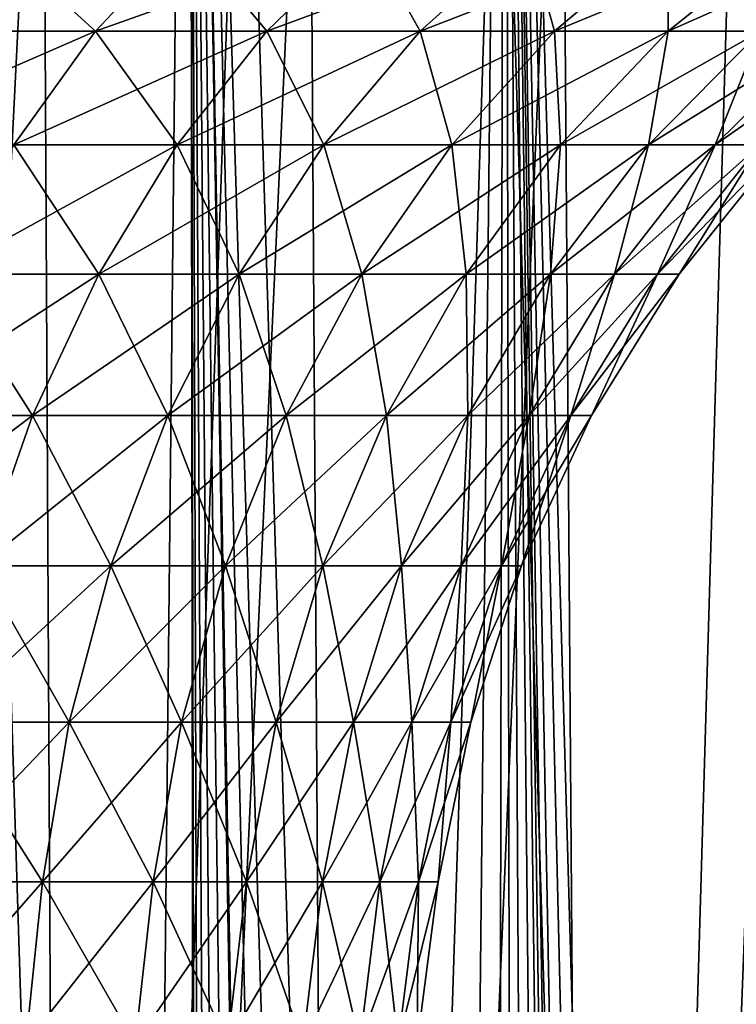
# Model space of a CAD drawing. Header units: millimetres. Extents: x -24 to 30, y -64 to 68.
# Tile 143 of 149: x 9.56 to 13.53, y 55.25 to 60.71. Entities that reach past the tile are written whole.
import ezdxf

# ---------------------------------------------------------------- set-up
doc = ezdxf.new("R2010")
doc.units = ezdxf.units.MM
doc.header["$LTSCALE"] = 52.148148
for name, color, linetype in [('1', 7, 'CONTINUOUS'), ('2', 7, 'CONTINUOUS'), ('64', 7, 'CONTINUOUS'), ('7', 7, 'CONTINUOUS')]:
    doc.layers.add(name, color=color, linetype=linetype)

msp = doc.modelspace()

# ---------------------------------------------------------------- linework, layer by layer
at = {"layer": '1', "color": 253, "linetype": 'Continuous', "true_color": 0xaab4c3}
for points in [[(8.0243, 5, -23.1487), (8.6878, 68.2, -22.9079), (9.834, 5, -22.4397), (8.0243, 5, -23.1487)], [(8.6878, 68.2, -22.9079), (10.503, 68.2, -22.1345), (9.834, 5, -22.4397), (8.6878, 68.2, -22.9079)], [(9.834, 5, -22.4397), (10.503, 68.2, -22.1345), (11.5819, 5, -21.5896), (9.834, 5, -22.4397)], [(10.503, 68.2, -22.1345), (12.25, 68.2, -21.2176), (11.5819, 5, -21.5896), (10.503, 68.2, -22.1345)], [(11.5819, 5, -21.5896), (12.25, 68.2, -21.2176), (13.2568, 5, -20.6035), (11.5819, 5, -21.5896)], [(12.25, 68.2, -21.2176), (13.9176, 68.2, -20.1631), (13.2568, 5, -20.6035), (12.25, 68.2, -21.2176)], [(13.2568, 5, -20.6035), (13.9176, 68.2, -20.1631), (14.8484, 5, -19.4878), (13.2568, 5, -20.6035)]]:
    msp.add_3dface(points, dxfattribs=at)
at = {"layer": '2', "color": 253, "linetype": 'Continuous', "true_color": 0xaab4c3}
for points in [[(8.0243, 5, 23.1487), (9.834, 5, 22.4397), (8.6878, 68.2, 22.9079), (8.0243, 5, 23.1487)], [(8.6878, 68.2, 22.9079), (9.834, 5, 22.4397), (10.503, 68.2, 22.1345), (8.6878, 68.2, 22.9079)], [(9.834, 5, 22.4397), (10.58, 10.9368, 22.0978), (10.503, 68.2, 22.1345), (9.834, 5, 22.4397)], [(11.782, 14.0656, 21.481), (12.1489, 14.421, 21.2757), (10.503, 68.2, 22.1345), (11.782, 14.0656, 21.481)], [(10.503, 68.2, 22.1345), (12.1489, 14.421, 21.2757), (12.25, 68.2, 21.2176), (10.503, 68.2, 22.1345)], [(11.4615, 13.6775, 21.6537), (11.782, 14.0656, 21.481), (10.503, 68.2, 22.1345), (11.4615, 13.6775, 21.6537)], [(11.189, 13.2618, 21.7958), (11.4615, 13.6775, 21.6537), (10.503, 68.2, 22.1345), (11.189, 13.2618, 21.7958)], [(10.9656, 12.8233, 21.909), (11.189, 13.2618, 21.7958), (10.503, 68.2, 22.1345), (10.9656, 12.8233, 21.909)], [(10.7923, 12.3669, 21.9949), (10.9656, 12.8233, 21.909), (10.503, 68.2, 22.1345), (10.7923, 12.3669, 21.9949)], [(10.67, 11.8974, 22.0545), (10.7923, 12.3669, 21.9949), (10.503, 68.2, 22.1345), (10.67, 11.8974, 22.0545)], [(10.5991, 11.4189, 22.0887), (10.67, 11.8974, 22.0545), (10.503, 68.2, 22.1345), (10.5991, 11.4189, 22.0887)], [(10.58, 10.9368, 22.0978), (10.5991, 11.4189, 22.0887), (10.503, 68.2, 22.1345), (10.58, 10.9368, 22.0978)], [(12.1489, 14.421, 21.2757), (12.3493, 14.5849, 21.16), (12.25, 68.2, 21.2176), (12.1489, 14.421, 21.2757)], [(13.5094, 15.2379, 20.4388), (13.7704, 15.3298, 20.2639), (12.25, 68.2, 21.2176), (13.5094, 15.2379, 20.4388)], [(12.25, 68.2, 21.2176), (13.7704, 15.3298, 20.2639), (13.9176, 68.2, 20.1631), (12.25, 68.2, 21.2176)], [(13.2576, 15.1321, 20.6031), (13.5094, 15.2379, 20.4388), (12.25, 68.2, 21.2176), (13.2576, 15.1321, 20.6031)], [(13.0152, 15.0131, 20.757), (13.2576, 15.1321, 20.6031), (12.25, 68.2, 21.2176), (13.0152, 15.0131, 20.757)], [(12.924, 14.9637, 20.8139), (13.0152, 15.0131, 20.757), (12.25, 68.2, 21.2176), (12.924, 14.9637, 20.8139)], [(12.7828, 14.8818, 20.901), (12.924, 14.9637, 20.8139), (12.25, 68.2, 21.2176), (12.7828, 14.8818, 20.901)], [(12.5607, 14.7388, 21.0352), (12.7828, 14.8818, 20.901), (12.25, 68.2, 21.2176), (12.5607, 14.7388, 21.0352)], [(12.3493, 14.5849, 21.16), (12.5607, 14.7388, 21.0352), (12.25, 68.2, 21.2176), (12.3493, 14.5849, 21.16)]]:
    msp.add_3dface(points, dxfattribs=at)
at = {"layer": '64', "linetype": 'Continuous'}
for points in [[(8.9406, 60.6431, 11.3689), (9.9808, 60.6431, 10.4676), (9.3914, 61.1775, 11.9422), (8.9406, 60.6431, 11.3689)], [(9.9808, 60.6431, -10.4676), (8.9406, 60.6431, -11.3689), (10.4841, 61.1775, -10.9954), (9.9808, 60.6431, -10.4676)], [(10.4841, 61.1775, -10.9954), (8.9406, 60.6431, -11.3689), (9.3914, 61.1775, -11.9422), (10.4841, 61.1775, -10.9954)], [(9.3914, 61.1775, 11.9422), (9.9808, 60.6431, 10.4676), (10.4841, 61.1775, 10.9954), (9.3914, 61.1775, 11.9422)], [(9.9808, 60.6431, 10.4676), (10.9307, 60.6431, 9.4715), (10.4841, 61.1775, 10.9954), (9.9808, 60.6431, 10.4676)], [(10.9307, 60.6431, -9.4715), (9.9808, 60.6431, -10.4676), (11.4818, 61.1775, -9.949), (10.9307, 60.6431, -9.4715)], [(11.4818, 61.1775, -9.949), (9.9808, 60.6431, -10.4676), (10.4841, 61.1775, -10.9954), (11.4818, 61.1775, -9.949)], [(10.4841, 61.1775, 10.9954), (10.9307, 60.6431, 9.4715), (11.4818, 61.1775, 9.949), (10.4841, 61.1775, 10.9954)], [(10.9307, 60.6431, 9.4715), (11.7815, 60.6431, 8.3896), (11.4818, 61.1775, 9.949), (10.9307, 60.6431, 9.4715)], [(11.7815, 60.6431, -8.3896), (10.9307, 60.6431, -9.4715), (12.3755, 61.1775, -8.8126), (11.7815, 60.6431, -8.3896)], [(12.3755, 61.1775, -8.8126), (10.9307, 60.6431, -9.4715), (11.4818, 61.1775, -9.949), (12.3755, 61.1775, -8.8126)], [(11.4818, 61.1775, 9.949), (11.7815, 60.6431, 8.3896), (12.3755, 61.1775, 8.8126), (11.4818, 61.1775, 9.949)], [(11.7815, 60.6431, 8.3896), (12.5256, 60.6431, 7.2317), (12.3755, 61.1775, 8.8126), (11.7815, 60.6431, 8.3896)], [(12.5256, 60.6431, -7.2317), (11.7815, 60.6431, -8.3896), (13.1572, 61.1775, -7.5963), (12.5256, 60.6431, -7.2317)], [(13.1572, 61.1775, -7.5963), (11.7815, 60.6431, -8.3896), (12.3755, 61.1775, -8.8126), (13.1572, 61.1775, -7.5963)], [(12.3755, 61.1775, 8.8126), (12.5256, 60.6431, 7.2317), (13.1572, 61.1775, 7.5963), (12.3755, 61.1775, 8.8126)], [(12.5256, 60.6431, 7.2317), (13.1563, 60.6431, 6.0083), (13.1572, 61.1775, 7.5963), (12.5256, 60.6431, 7.2317)], [(13.1563, 60.6431, -6.0083), (12.5256, 60.6431, -7.2317), (13.8196, 61.1775, -6.3112), (13.1563, 60.6431, -6.0083)], [(13.8196, 61.1775, -6.3112), (12.5256, 60.6431, -7.2317), (13.1572, 61.1775, -7.5963), (13.8196, 61.1775, -6.3112)], [(13.1563, 60.6431, 6.0083), (13.6679, 60.6431, 4.7305), (13.8196, 61.1775, 6.3112), (13.1563, 60.6431, 6.0083)], [(13.1572, 61.1775, 7.5963), (13.1563, 60.6431, 6.0083), (13.8196, 61.1775, 6.3112), (13.1572, 61.1775, 7.5963)], [(13.6679, 60.6431, -4.7305), (13.1563, 60.6431, -6.0083), (14.357, 61.1775, -4.969), (13.6679, 60.6431, -4.7305)], [(14.357, 61.1775, -4.969), (13.1563, 60.6431, -6.0083), (13.8196, 61.1775, -6.3112), (14.357, 61.1775, -4.969)], [(9.5274, 60.0121, -9.9921), (8.5345, 60.0121, -10.8524), (9.9808, 60.6431, -10.4676), (9.5274, 60.0121, -9.9921)], [(9.9808, 60.6431, -10.4676), (8.5345, 60.0121, -10.8524), (8.9406, 60.6431, -11.3689), (9.9808, 60.6431, -10.4676)], [(8.9406, 60.6431, 11.3689), (9.5274, 60.0121, 9.9921), (9.9808, 60.6431, 10.4676), (8.9406, 60.6431, 11.3689)], [(9.5274, 60.0121, 9.9921), (10.4341, 60.0121, 9.0412), (9.9808, 60.6431, 10.4676), (9.5274, 60.0121, 9.9921)], [(10.4341, 60.0121, -9.0412), (9.5274, 60.0121, -9.9921), (10.9307, 60.6431, -9.4715), (10.4341, 60.0121, -9.0412)], [(10.9307, 60.6431, -9.4715), (9.5274, 60.0121, -9.9921), (9.9808, 60.6431, -10.4676), (10.9307, 60.6431, -9.4715)], [(9.9808, 60.6431, 10.4676), (10.4341, 60.0121, 9.0412), (10.9307, 60.6431, 9.4715), (9.9808, 60.6431, 10.4676)], [(10.4341, 60.0121, 9.0412), (11.2462, 60.0121, 8.0084), (10.9307, 60.6431, 9.4715), (10.4341, 60.0121, 9.0412)], [(11.2462, 60.0121, -8.0084), (10.4341, 60.0121, -9.0412), (11.7815, 60.6431, -8.3896), (11.2462, 60.0121, -8.0084)], [(11.7815, 60.6431, -8.3896), (10.4341, 60.0121, -9.0412), (10.9307, 60.6431, -9.4715), (11.7815, 60.6431, -8.3896)], [(10.9307, 60.6431, 9.4715), (11.2462, 60.0121, 8.0084), (11.7815, 60.6431, 8.3896), (10.9307, 60.6431, 9.4715)], [(11.2462, 60.0121, 8.0084), (11.9566, 60.0121, 6.9031), (11.7815, 60.6431, 8.3896), (11.2462, 60.0121, 8.0084)], [(11.9566, 60.0121, -6.9031), (11.2462, 60.0121, -8.0084), (12.5256, 60.6431, -7.2317), (11.9566, 60.0121, -6.9031)], [(12.5256, 60.6431, -7.2317), (11.2462, 60.0121, -8.0084), (11.7815, 60.6431, -8.3896), (12.5256, 60.6431, -7.2317)], [(11.7815, 60.6431, 8.3896), (11.9566, 60.0121, 6.9031), (12.5256, 60.6431, 7.2317), (11.7815, 60.6431, 8.3896)], [(11.9566, 60.0121, 6.9031), (12.5586, 60.0121, 5.7353), (12.5256, 60.6431, 7.2317), (11.9566, 60.0121, 6.9031)], [(12.5586, 60.0121, -5.7353), (11.9566, 60.0121, -6.9031), (13.1563, 60.6431, -6.0083), (12.5586, 60.0121, -5.7353)], [(13.1563, 60.6431, -6.0083), (11.9566, 60.0121, -6.9031), (12.5256, 60.6431, -7.2317), (13.1563, 60.6431, -6.0083)], [(12.5256, 60.6431, 7.2317), (12.5586, 60.0121, 5.7353), (13.1563, 60.6431, 6.0083), (12.5256, 60.6431, 7.2317)], [(12.5586, 60.0121, 5.7353), (13.0469, 60.0121, 4.5156), (13.1563, 60.6431, 6.0083), (12.5586, 60.0121, 5.7353)], [(13.0469, 60.0121, -4.5156), (12.5586, 60.0121, -5.7353), (13.6679, 60.6431, -4.7305), (13.0469, 60.0121, -4.5156)], [(13.6679, 60.6431, -4.7305), (12.5586, 60.0121, -5.7353), (13.1563, 60.6431, -6.0083), (13.6679, 60.6431, -4.7305)], [(13.0469, 60.0121, 4.5156), (13.4171, 60.0121, 3.2549), (13.6679, 60.6431, 4.7305), (13.0469, 60.0121, 4.5156)], [(13.1563, 60.6431, 6.0083), (13.0469, 60.0121, 4.5156), (13.6679, 60.6431, 4.7305), (13.1563, 60.6431, 6.0083)], [(13.4171, 60.0121, -3.2549), (13.0469, 60.0121, -4.5156), (14.0556, 60.6431, -3.4099), (13.4171, 60.0121, -3.2549)], [(14.0556, 60.6431, -3.4099), (13.0469, 60.0121, -4.5156), (13.6679, 60.6431, -4.7305), (14.0556, 60.6431, -3.4099)], [(13.4171, 60.0121, 3.2549), (13.6657, 60.0121, 1.9648), (14.0556, 60.6431, 3.4099), (13.4171, 60.0121, 3.2549)], [(13.6679, 60.6431, 4.7305), (13.4171, 60.0121, 3.2549), (14.0556, 60.6431, 3.4099), (13.6679, 60.6431, 4.7305)], [(13.6657, 60.0121, -1.9648), (13.4171, 60.0121, -3.2549), (14.3161, 60.6431, -2.0583), (13.6657, 60.0121, -1.9648)], [(14.3161, 60.6431, -2.0583), (13.4171, 60.0121, -3.2549), (14.0556, 60.6431, -3.4099), (14.3161, 60.6431, -2.0583)], [(9.1304, 59.2961, 9.5757), (9.9993, 59.2961, 8.6644), (9.5274, 60.0121, 9.9921), (9.1304, 59.2961, 9.5757)], [(9.9993, 59.2961, -8.6644), (9.1304, 59.2961, -9.5757), (10.4341, 60.0121, -9.0412), (9.9993, 59.2961, -8.6644)], [(10.4341, 60.0121, -9.0412), (9.1304, 59.2961, -9.5757), (9.5274, 60.0121, -9.9921), (10.4341, 60.0121, -9.0412)], [(9.5274, 60.0121, 9.9921), (9.9993, 59.2961, 8.6644), (10.4341, 60.0121, 9.0412), (9.5274, 60.0121, 9.9921)], [(9.9993, 59.2961, 8.6644), (10.7776, 59.2961, 7.6747), (10.4341, 60.0121, 9.0412), (9.9993, 59.2961, 8.6644)], [(10.7776, 59.2961, -7.6747), (9.9993, 59.2961, -8.6644), (11.2462, 60.0121, -8.0084), (10.7776, 59.2961, -7.6747)], [(11.2462, 60.0121, -8.0084), (9.9993, 59.2961, -8.6644), (10.4341, 60.0121, -9.0412), (11.2462, 60.0121, -8.0084)], [(10.4341, 60.0121, 9.0412), (10.7776, 59.2961, 7.6747), (11.2462, 60.0121, 8.0084), (10.4341, 60.0121, 9.0412)], [(10.7776, 59.2961, 7.6747), (11.4583, 59.2961, 6.6155), (11.2462, 60.0121, 8.0084), (10.7776, 59.2961, 7.6747)], [(11.4583, 59.2961, -6.6155), (10.7776, 59.2961, -7.6747), (11.9566, 60.0121, -6.9031), (11.4583, 59.2961, -6.6155)], [(11.9566, 60.0121, -6.9031), (10.7776, 59.2961, -7.6747), (11.2462, 60.0121, -8.0084), (11.9566, 60.0121, -6.9031)], [(11.2462, 60.0121, 8.0084), (11.4583, 59.2961, 6.6155), (11.9566, 60.0121, 6.9031), (11.2462, 60.0121, 8.0084)], [(11.4583, 59.2961, 6.6155), (12.0353, 59.2961, 5.4963), (11.9566, 60.0121, 6.9031), (11.4583, 59.2961, 6.6155)], [(12.0353, 59.2961, -5.4963), (11.4583, 59.2961, -6.6155), (12.5586, 60.0121, -5.7353), (12.0353, 59.2961, -5.4963)], [(12.5586, 60.0121, -5.7353), (11.4583, 59.2961, -6.6155), (11.9566, 60.0121, -6.9031), (12.5586, 60.0121, -5.7353)], [(11.9566, 60.0121, 6.9031), (12.0353, 59.2961, 5.4963), (12.5586, 60.0121, 5.7353), (11.9566, 60.0121, 6.9031)], [(12.0353, 59.2961, 5.4963), (12.5032, 59.2961, 4.3274), (12.5586, 60.0121, 5.7353), (12.0353, 59.2961, 5.4963)], [(12.5032, 59.2961, -4.3274), (12.0353, 59.2961, -5.4963), (13.0469, 60.0121, -4.5156), (12.5032, 59.2961, -4.3274)], [(13.0469, 60.0121, -4.5156), (12.0353, 59.2961, -5.4963), (12.5586, 60.0121, -5.7353), (13.0469, 60.0121, -4.5156)], [(12.5032, 59.2961, 4.3274), (12.858, 59.2961, 3.1193), (13.0469, 60.0121, 4.5156), (12.5032, 59.2961, 4.3274)], [(12.5586, 60.0121, 5.7353), (12.5032, 59.2961, 4.3274), (13.0469, 60.0121, 4.5156), (12.5586, 60.0121, 5.7353)], [(12.858, 59.2961, -3.1193), (12.5032, 59.2961, -4.3274), (13.4171, 60.0121, -3.2549), (12.858, 59.2961, -3.1193)], [(13.4171, 60.0121, -3.2549), (12.5032, 59.2961, -4.3274), (13.0469, 60.0121, -4.5156), (13.4171, 60.0121, -3.2549)], [(12.858, 59.2961, 3.1193), (13.0962, 59.2961, 1.883), (13.4171, 60.0121, 3.2549), (12.858, 59.2961, 3.1193)], [(13.0469, 60.0121, 4.5156), (12.858, 59.2961, 3.1193), (13.4171, 60.0121, 3.2549), (13.0469, 60.0121, 4.5156)], [(13.0962, 59.2961, -1.883), (12.858, 59.2961, -3.1193), (13.6657, 60.0121, -1.9648), (13.0962, 59.2961, -1.883)], [(13.6657, 60.0121, -1.9648), (12.858, 59.2961, -3.1193), (13.4171, 60.0121, -3.2549), (13.6657, 60.0121, -1.9648)], [(13.0962, 59.2961, 1.883), (13.2159, 59.2961, 0.6296), (13.6657, 60.0121, 1.9648), (13.0962, 59.2961, 1.883)], [(13.4171, 60.0121, 3.2549), (13.0962, 59.2961, 1.883), (13.6657, 60.0121, 1.9648), (13.4171, 60.0121, 3.2549)], [(13.2159, 59.2961, -0.6296), (13.0962, 59.2961, -1.883), (13.7906, 60.0121, -0.6569), (13.2159, 59.2961, -0.6296)], [(13.7906, 60.0121, -0.6569), (13.0962, 59.2961, -1.883), (13.6657, 60.0121, -1.9648), (13.7906, 60.0121, -0.6569)], [(13.2159, 59.2961, 0.6296), (13.2159, 59.2961, -0.6296), (13.7906, 60.0121, 0.6569), (13.2159, 59.2961, 0.6296)], [(13.6657, 60.0121, 1.9648), (13.2159, 59.2961, 0.6296), (13.7906, 60.0121, 0.6569), (13.6657, 60.0121, 1.9648)], [(13.7906, 60.0121, 0.6569), (13.2159, 59.2961, -0.6296), (13.7906, 60.0121, -0.6569), (13.7906, 60.0121, 0.6569)], [(8.7952, 58.5125, 9.2242), (9.6322, 58.5125, 8.3464), (9.1304, 59.2961, 9.5757), (8.7952, 58.5125, 9.2242)], [(9.6322, 58.5125, -8.3464), (8.7952, 58.5125, -9.2242), (9.9993, 59.2961, -8.6644), (9.6322, 58.5125, -8.3464)], [(9.9993, 59.2961, -8.6644), (8.7952, 58.5125, -9.2242), (9.1304, 59.2961, -9.5757), (9.9993, 59.2961, -8.6644)], [(9.1304, 59.2961, 9.5757), (9.6322, 58.5125, 8.3464), (9.9993, 59.2961, 8.6644), (9.1304, 59.2961, 9.5757)], [(9.6322, 58.5125, 8.3464), (10.382, 58.5125, 7.393), (9.9993, 59.2961, 8.6644), (9.6322, 58.5125, 8.3464)], [(10.382, 58.5125, -7.393), (9.6322, 58.5125, -8.3464), (10.7776, 59.2961, -7.6747), (10.382, 58.5125, -7.393)], [(10.7776, 59.2961, -7.6747), (9.6322, 58.5125, -8.3464), (9.9993, 59.2961, -8.6644), (10.7776, 59.2961, -7.6747)], [(9.9993, 59.2961, 8.6644), (10.382, 58.5125, 7.393), (10.7776, 59.2961, 7.6747), (9.9993, 59.2961, 8.6644)], [(10.382, 58.5125, 7.393), (11.0377, 58.5125, 6.3726), (10.7776, 59.2961, 7.6747), (10.382, 58.5125, 7.393)], [(11.0377, 58.5125, -6.3726), (10.382, 58.5125, -7.393), (11.4583, 59.2961, -6.6155), (11.0377, 58.5125, -6.3726)], [(11.4583, 59.2961, -6.6155), (10.382, 58.5125, -7.393), (10.7776, 59.2961, -7.6747), (11.4583, 59.2961, -6.6155)], [(10.7776, 59.2961, 7.6747), (11.0377, 58.5125, 6.3726), (11.4583, 59.2961, 6.6155), (10.7776, 59.2961, 7.6747)], [(11.0377, 58.5125, 6.3726), (11.5935, 58.5125, 5.2946), (11.4583, 59.2961, 6.6155), (11.0377, 58.5125, 6.3726)], [(11.5935, 58.5125, -5.2946), (11.0377, 58.5125, -6.3726), (12.0353, 59.2961, -5.4963), (11.5935, 58.5125, -5.2946)], [(12.0353, 59.2961, -5.4963), (11.0377, 58.5125, -6.3726), (11.4583, 59.2961, -6.6155), (12.0353, 59.2961, -5.4963)], [(11.4583, 59.2961, 6.6155), (11.5935, 58.5125, 5.2946), (12.0353, 59.2961, 5.4963), (11.4583, 59.2961, 6.6155)], [(11.5935, 58.5125, 5.2946), (12.0443, 58.5125, 4.1686), (12.0353, 59.2961, 5.4963), (11.5935, 58.5125, 5.2946)], [(12.0443, 58.5125, -4.1686), (11.5935, 58.5125, -5.2946), (12.5032, 59.2961, -4.3274), (12.0443, 58.5125, -4.1686)], [(12.5032, 59.2961, -4.3274), (11.5935, 58.5125, -5.2946), (12.0353, 59.2961, -5.4963), (12.5032, 59.2961, -4.3274)], [(12.0353, 59.2961, 5.4963), (12.0443, 58.5125, 4.1686), (12.5032, 59.2961, 4.3274), (12.0353, 59.2961, 5.4963)], [(12.0443, 58.5125, 4.1686), (12.386, 58.5125, 3.0048), (12.5032, 59.2961, 4.3274), (12.0443, 58.5125, 4.1686)], [(12.386, 58.5125, -3.0048), (12.0443, 58.5125, -4.1686), (12.858, 59.2961, -3.1193), (12.386, 58.5125, -3.0048)], [(12.858, 59.2961, -3.1193), (12.0443, 58.5125, -4.1686), (12.5032, 59.2961, -4.3274), (12.858, 59.2961, -3.1193)], [(12.386, 58.5125, 3.0048), (12.6155, 58.5125, 1.8138), (12.858, 59.2961, 3.1193), (12.386, 58.5125, 3.0048)], [(12.5032, 59.2961, 4.3274), (12.386, 58.5125, 3.0048), (12.858, 59.2961, 3.1193), (12.5032, 59.2961, 4.3274)], [(12.6155, 58.5125, -1.8138), (12.386, 58.5125, -3.0048), (13.0962, 59.2961, -1.883), (12.6155, 58.5125, -1.8138)], [(13.0962, 59.2961, -1.883), (12.386, 58.5125, -3.0048), (12.858, 59.2961, -3.1193), (13.0962, 59.2961, -1.883)], [(12.6155, 58.5125, 1.8138), (12.7308, 58.5125, 0.6064), (13.0962, 59.2961, 1.883), (12.6155, 58.5125, 1.8138)], [(12.858, 59.2961, 3.1193), (12.6155, 58.5125, 1.8138), (13.0962, 59.2961, 1.883), (12.858, 59.2961, 3.1193)], [(12.7308, 58.5125, -0.6064), (12.6155, 58.5125, -1.8138), (13.2159, 59.2961, -0.6296), (12.7308, 58.5125, -0.6064)], [(13.2159, 59.2961, -0.6296), (12.6155, 58.5125, -1.8138), (13.0962, 59.2961, -1.883), (13.2159, 59.2961, -0.6296)], [(12.7308, 58.5125, 0.6064), (12.7308, 58.5125, -0.6064), (13.2159, 59.2961, 0.6296), (12.7308, 58.5125, 0.6064)], [(13.0962, 59.2961, 1.883), (12.7308, 58.5125, 0.6064), (13.2159, 59.2961, 0.6296), (13.0962, 59.2961, 1.883)], [(13.2159, 59.2961, 0.6296), (12.7308, 58.5125, -0.6064), (13.2159, 59.2961, -0.6296), (13.2159, 59.2961, 0.6296)], [(9.3389, 57.6785, -8.0922), (8.5274, 57.6785, -8.9433), (9.6322, 58.5125, -8.3464), (9.3389, 57.6785, -8.0922)], [(9.6322, 58.5125, -8.3464), (8.5274, 57.6785, -8.9433), (8.7952, 58.5125, -9.2242), (9.6322, 58.5125, -8.3464)], [(8.7952, 58.5125, 9.2242), (9.3389, 57.6785, 8.0922), (9.6322, 58.5125, 8.3464), (8.7952, 58.5125, 9.2242)], [(9.3389, 57.6785, 8.0922), (10.0658, 57.6785, 7.1679), (9.6322, 58.5125, 8.3464), (9.3389, 57.6785, 8.0922)], [(10.0658, 57.6785, -7.1679), (9.3389, 57.6785, -8.0922), (10.382, 58.5125, -7.393), (10.0658, 57.6785, -7.1679)], [(10.382, 58.5125, -7.393), (9.3389, 57.6785, -8.0922), (9.6322, 58.5125, -8.3464), (10.382, 58.5125, -7.393)], [(9.6322, 58.5125, 8.3464), (10.0658, 57.6785, 7.1679), (10.382, 58.5125, 7.393), (9.6322, 58.5125, 8.3464)], [(10.0658, 57.6785, 7.1679), (10.7016, 57.6785, 6.1786), (10.382, 58.5125, 7.393), (10.0658, 57.6785, 7.1679)], [(10.7016, 57.6785, -6.1786), (10.0658, 57.6785, -7.1679), (11.0377, 58.5125, -6.3726), (10.7016, 57.6785, -6.1786)], [(11.0377, 58.5125, -6.3726), (10.0658, 57.6785, -7.1679), (10.382, 58.5125, -7.393), (11.0377, 58.5125, -6.3726)], [(10.382, 58.5125, 7.393), (10.7016, 57.6785, 6.1786), (11.0377, 58.5125, 6.3726), (10.382, 58.5125, 7.393)], [(10.7016, 57.6785, 6.1786), (11.2405, 57.6785, 5.1334), (11.0377, 58.5125, 6.3726), (10.7016, 57.6785, 6.1786)], [(11.2405, 57.6785, -5.1334), (10.7016, 57.6785, -6.1786), (11.5935, 58.5125, -5.2946), (11.2405, 57.6785, -5.1334)], [(11.5935, 58.5125, -5.2946), (10.7016, 57.6785, -6.1786), (11.0377, 58.5125, -6.3726), (11.5935, 58.5125, -5.2946)], [(11.0377, 58.5125, 6.3726), (11.2405, 57.6785, 5.1334), (11.5935, 58.5125, 5.2946), (11.0377, 58.5125, 6.3726)], [(11.2405, 57.6785, 5.1334), (11.6775, 57.6785, 4.0416), (11.5935, 58.5125, 5.2946), (11.2405, 57.6785, 5.1334)], [(11.6775, 57.6785, -4.0416), (11.2405, 57.6785, -5.1334), (12.0443, 58.5125, -4.1686), (11.6775, 57.6785, -4.0416)], [(12.0443, 58.5125, -4.1686), (11.2405, 57.6785, -5.1334), (11.5935, 58.5125, -5.2946), (12.0443, 58.5125, -4.1686)], [(11.5935, 58.5125, 5.2946), (11.6775, 57.6785, 4.0416), (12.0443, 58.5125, 4.1686), (11.5935, 58.5125, 5.2946)], [(11.6775, 57.6785, 4.0416), (12.0088, 57.6785, 2.9133), (12.0443, 58.5125, 4.1686), (11.6775, 57.6785, 4.0416)], [(12.0088, 57.6785, -2.9133), (11.6775, 57.6785, -4.0416), (12.386, 58.5125, -3.0048), (12.0088, 57.6785, -2.9133)], [(12.386, 58.5125, -3.0048), (11.6775, 57.6785, -4.0416), (12.0443, 58.5125, -4.1686), (12.386, 58.5125, -3.0048)], [(12.0088, 57.6785, 2.9133), (12.2314, 57.6785, 1.7586), (12.386, 58.5125, 3.0048), (12.0088, 57.6785, 2.9133)], [(12.0443, 58.5125, 4.1686), (12.0088, 57.6785, 2.9133), (12.386, 58.5125, 3.0048), (12.0443, 58.5125, 4.1686)], [(12.2314, 57.6785, -1.7586), (12.0088, 57.6785, -2.9133), (12.6155, 58.5125, -1.8138), (12.2314, 57.6785, -1.7586)], [(12.6155, 58.5125, -1.8138), (12.0088, 57.6785, -2.9133), (12.386, 58.5125, -3.0048), (12.6155, 58.5125, -1.8138)], [(12.2314, 57.6785, 1.7586), (12.3432, 57.6785, 0.588), (12.6155, 58.5125, 1.8138), (12.2314, 57.6785, 1.7586)], [(12.386, 58.5125, 3.0048), (12.2314, 57.6785, 1.7586), (12.6155, 58.5125, 1.8138), (12.386, 58.5125, 3.0048)], [(12.3432, 57.6785, -0.588), (12.2314, 57.6785, -1.7586), (12.7308, 58.5125, -0.6064), (12.3432, 57.6785, -0.588)], [(12.7308, 58.5125, -0.6064), (12.2314, 57.6785, -1.7586), (12.6155, 58.5125, -1.8138), (12.7308, 58.5125, -0.6064)], [(12.3432, 57.6785, 0.588), (12.3432, 57.6785, -0.588), (12.7308, 58.5125, 0.6064), (12.3432, 57.6785, 0.588)], [(12.6155, 58.5125, 1.8138), (12.3432, 57.6785, 0.588), (12.7308, 58.5125, 0.6064), (12.6155, 58.5125, 1.8138)], [(12.7308, 58.5125, 0.6064), (12.3432, 57.6785, -0.588), (12.7308, 58.5125, -0.6064), (12.7308, 58.5125, 0.6064)], [(9.1253, 56.8114, 7.9072), (9.8356, 56.8114, 7.0039), (9.3389, 57.6785, 8.0922), (9.1253, 56.8114, 7.9072)], [(9.8356, 56.8114, -7.0039), (9.1253, 56.8114, -7.9072), (10.0658, 57.6785, -7.1679), (9.8356, 56.8114, -7.0039)], [(10.0658, 57.6785, -7.1679), (9.1253, 56.8114, -7.9072), (9.3389, 57.6785, -8.0922), (10.0658, 57.6785, -7.1679)], [(9.3389, 57.6785, 8.0922), (9.8356, 56.8114, 7.0039), (10.0658, 57.6785, 7.1679), (9.3389, 57.6785, 8.0922)], [(9.8356, 56.8114, 7.0039), (10.4569, 56.8114, 6.0373), (10.0658, 57.6785, 7.1679), (9.8356, 56.8114, 7.0039)], [(10.4569, 56.8114, -6.0373), (9.8356, 56.8114, -7.0039), (10.7016, 57.6785, -6.1786), (10.4569, 56.8114, -6.0373)], [(10.7016, 57.6785, -6.1786), (9.8356, 56.8114, -7.0039), (10.0658, 57.6785, -7.1679), (10.7016, 57.6785, -6.1786)], [(10.0658, 57.6785, 7.1679), (10.4569, 56.8114, 6.0373), (10.7016, 57.6785, 6.1786), (10.0658, 57.6785, 7.1679)], [(10.4569, 56.8114, 6.0373), (10.9834, 56.8114, 5.016), (10.7016, 57.6785, 6.1786), (10.4569, 56.8114, 6.0373)], [(10.9834, 56.8114, -5.016), (10.4569, 56.8114, -6.0373), (11.2405, 57.6785, -5.1334), (10.9834, 56.8114, -5.016)], [(11.2405, 57.6785, -5.1334), (10.4569, 56.8114, -6.0373), (10.7016, 57.6785, -6.1786), (11.2405, 57.6785, -5.1334)], [(10.7016, 57.6785, 6.1786), (10.9834, 56.8114, 5.016), (11.2405, 57.6785, 5.1334), (10.7016, 57.6785, 6.1786)], [(10.9834, 56.8114, 5.016), (11.4105, 56.8114, 3.9492), (11.2405, 57.6785, 5.1334), (10.9834, 56.8114, 5.016)], [(11.4105, 56.8114, -3.9492), (10.9834, 56.8114, -5.016), (11.6775, 57.6785, -4.0416), (11.4105, 56.8114, -3.9492)], [(11.6775, 57.6785, -4.0416), (10.9834, 56.8114, -5.016), (11.2405, 57.6785, -5.1334), (11.6775, 57.6785, -4.0416)], [(11.2405, 57.6785, 5.1334), (11.4105, 56.8114, 3.9492), (11.6775, 57.6785, 4.0416), (11.2405, 57.6785, 5.1334)], [(11.4105, 56.8114, 3.9492), (11.7342, 56.8114, 2.8467), (11.6775, 57.6785, 4.0416), (11.4105, 56.8114, 3.9492)], [(11.7342, 56.8114, -2.8467), (11.4105, 56.8114, -3.9492), (12.0088, 57.6785, -2.9133), (11.7342, 56.8114, -2.8467)], [(12.0088, 57.6785, -2.9133), (11.4105, 56.8114, -3.9492), (11.6775, 57.6785, -4.0416), (12.0088, 57.6785, -2.9133)], [(11.6775, 57.6785, 4.0416), (11.7342, 56.8114, 2.8467), (12.0088, 57.6785, 2.9133), (11.6775, 57.6785, 4.0416)], [(11.7342, 56.8114, 2.8467), (11.9517, 56.8114, 1.7184), (12.0088, 57.6785, 2.9133), (11.7342, 56.8114, 2.8467)], [(11.9517, 56.8114, -1.7184), (11.7342, 56.8114, -2.8467), (12.2314, 57.6785, -1.7586), (11.9517, 56.8114, -1.7184)], [(12.2314, 57.6785, -1.7586), (11.7342, 56.8114, -2.8467), (12.0088, 57.6785, -2.9133), (12.2314, 57.6785, -1.7586)], [(11.9517, 56.8114, 1.7184), (12.0609, 56.8114, 0.5745), (12.2314, 57.6785, 1.7586), (11.9517, 56.8114, 1.7184)], [(12.0088, 57.6785, 2.9133), (11.9517, 56.8114, 1.7184), (12.2314, 57.6785, 1.7586), (12.0088, 57.6785, 2.9133)], [(12.0609, 56.8114, -0.5745), (11.9517, 56.8114, -1.7184), (12.3432, 57.6785, -0.588), (12.0609, 56.8114, -0.5745)], [(12.3432, 57.6785, -0.588), (11.9517, 56.8114, -1.7184), (12.2314, 57.6785, -1.7586), (12.3432, 57.6785, -0.588)], [(12.0609, 56.8114, 0.5745), (12.0609, 56.8114, -0.5745), (12.3432, 57.6785, 0.588), (12.0609, 56.8114, 0.5745)], [(12.2314, 57.6785, 1.7586), (12.0609, 56.8114, 0.5745), (12.3432, 57.6785, 0.588), (12.2314, 57.6785, 1.7586)], [(12.3432, 57.6785, 0.588), (12.0609, 56.8114, -0.5745), (12.3432, 57.6785, -0.588), (12.3432, 57.6785, 0.588)], [(8.9883, 55.9258, 7.7884), (9.688, 55.9258, 6.8988), (9.1253, 56.8114, 7.9072), (8.9883, 55.9258, 7.7884)], [(9.688, 55.9258, -6.8988), (8.9883, 55.9258, -7.7884), (9.8356, 56.8114, -7.0039), (9.688, 55.9258, -6.8988)], [(9.8356, 56.8114, -7.0039), (8.9883, 55.9258, -7.7884), (9.1253, 56.8114, -7.9072), (9.8356, 56.8114, -7.0039)], [(9.1253, 56.8114, 7.9072), (9.688, 55.9258, 6.8988), (9.8356, 56.8114, 7.0039), (9.1253, 56.8114, 7.9072)], [(9.688, 55.9258, 6.8988), (10.2999, 55.9258, 5.9466), (9.8356, 56.8114, 7.0039), (9.688, 55.9258, 6.8988)], [(10.2999, 55.9258, -5.9466), (9.688, 55.9258, -6.8988), (10.4569, 56.8114, -6.0373), (10.2999, 55.9258, -5.9466)], [(10.4569, 56.8114, -6.0373), (9.688, 55.9258, -6.8988), (9.8356, 56.8114, -7.0039), (10.4569, 56.8114, -6.0373)], [(9.8356, 56.8114, 7.0039), (10.2999, 55.9258, 5.9466), (10.4569, 56.8114, 6.0373), (9.8356, 56.8114, 7.0039)], [(10.2999, 55.9258, 5.9466), (10.8185, 55.9258, 4.9406), (10.4569, 56.8114, 6.0373), (10.2999, 55.9258, 5.9466)], [(10.8185, 55.9258, -4.9406), (10.2999, 55.9258, -5.9466), (10.9834, 56.8114, -5.016), (10.8185, 55.9258, -4.9406)], [(10.9834, 56.8114, -5.016), (10.2999, 55.9258, -5.9466), (10.4569, 56.8114, -6.0373), (10.9834, 56.8114, -5.016)], [(10.4569, 56.8114, 6.0373), (10.8185, 55.9258, 4.9406), (10.9834, 56.8114, 5.016), (10.4569, 56.8114, 6.0373)], [(10.8185, 55.9258, 4.9406), (11.2391, 55.9258, 3.8899), (10.9834, 56.8114, 5.016), (10.8185, 55.9258, 4.9406)], [(11.2391, 55.9258, -3.8899), (10.8185, 55.9258, -4.9406), (11.4105, 56.8114, -3.9492), (11.2391, 55.9258, -3.8899)], [(11.4105, 56.8114, -3.9492), (10.8185, 55.9258, -4.9406), (10.9834, 56.8114, -5.016), (11.4105, 56.8114, -3.9492)], [(10.9834, 56.8114, 5.016), (11.2391, 55.9258, 3.8899), (11.4105, 56.8114, 3.9492), (10.9834, 56.8114, 5.016)], [(11.2391, 55.9258, 3.8899), (11.558, 55.9258, 2.8039), (11.4105, 56.8114, 3.9492), (11.2391, 55.9258, 3.8899)], [(11.558, 55.9258, -2.8039), (11.2391, 55.9258, -3.8899), (11.7342, 56.8114, -2.8467), (11.558, 55.9258, -2.8039)], [(11.7342, 56.8114, -2.8467), (11.2391, 55.9258, -3.8899), (11.4105, 56.8114, -3.9492), (11.7342, 56.8114, -2.8467)], [(11.4105, 56.8114, 3.9492), (11.558, 55.9258, 2.8039), (11.7342, 56.8114, 2.8467), (11.4105, 56.8114, 3.9492)], [(11.558, 55.9258, 2.8039), (11.7722, 55.9258, 1.6926), (11.7342, 56.8114, 2.8467), (11.558, 55.9258, 2.8039)], [(11.7722, 55.9258, -1.6926), (11.558, 55.9258, -2.8039), (11.9517, 56.8114, -1.7184), (11.7722, 55.9258, -1.6926)], [(11.9517, 56.8114, -1.7184), (11.558, 55.9258, -2.8039), (11.7342, 56.8114, -2.8467), (11.9517, 56.8114, -1.7184)], [(11.7342, 56.8114, 2.8467), (11.7722, 55.9258, 1.6926), (11.9517, 56.8114, 1.7184), (11.7342, 56.8114, 2.8467)], [(11.7722, 55.9258, 1.6926), (11.8798, 55.9258, 0.5659), (11.9517, 56.8114, 1.7184), (11.7722, 55.9258, 1.6926)], [(11.8798, 55.9258, -0.5659), (11.7722, 55.9258, -1.6926), (12.0609, 56.8114, -0.5745), (11.8798, 55.9258, -0.5659)], [(12.0609, 56.8114, -0.5745), (11.7722, 55.9258, -1.6926), (11.9517, 56.8114, -1.7184), (12.0609, 56.8114, -0.5745)], [(11.8798, 55.9258, 0.5659), (11.8798, 55.9258, -0.5659), (12.0609, 56.8114, 0.5745), (11.8798, 55.9258, 0.5659)], [(11.9517, 56.8114, 1.7184), (11.8798, 55.9258, 0.5659), (12.0609, 56.8114, 0.5745), (11.9517, 56.8114, 1.7184)], [(12.0609, 56.8114, 0.5745), (11.8798, 55.9258, -0.5659), (12.0609, 56.8114, -0.5745), (12.0609, 56.8114, 0.5745)], [(8.9012, 55.0293, 7.7129), (9.594, 55.0293, 6.8319), (8.9883, 55.9258, 7.7884), (8.9012, 55.0293, 7.7129)], [(9.594, 55.0293, -6.8319), (8.9012, 55.0293, -7.7129), (9.688, 55.9258, -6.8988), (9.594, 55.0293, -6.8319)], [(9.688, 55.9258, -6.8988), (8.9012, 55.0293, -7.7129), (8.9883, 55.9258, -7.7884), (9.688, 55.9258, -6.8988)], [(8.9883, 55.9258, 7.7884), (9.594, 55.0293, 6.8319), (9.688, 55.9258, 6.8988), (8.9883, 55.9258, 7.7884)], [(9.594, 55.0293, 6.8319), (10.2, 55.0293, 5.889), (9.688, 55.9258, 6.8988), (9.594, 55.0293, 6.8319)], [(10.2, 55.0293, -5.889), (9.594, 55.0293, -6.8319), (10.2999, 55.9258, -5.9466), (10.2, 55.0293, -5.889)], [(10.2999, 55.9258, -5.9466), (9.594, 55.0293, -6.8319), (9.688, 55.9258, -6.8988), (10.2999, 55.9258, -5.9466)], [(9.688, 55.9258, 6.8988), (10.2, 55.0293, 5.889), (10.2999, 55.9258, 5.9466), (9.688, 55.9258, 6.8988)], [(10.2, 55.0293, 5.889), (10.7136, 55.0293, 4.8927), (10.2999, 55.9258, 5.9466), (10.2, 55.0293, 5.889)], [(10.7136, 55.0293, -4.8927), (10.2, 55.0293, -5.889), (10.8185, 55.9258, -4.9406), (10.7136, 55.0293, -4.8927)], [(10.8185, 55.9258, -4.9406), (10.2, 55.0293, -5.889), (10.2999, 55.9258, -5.9466), (10.8185, 55.9258, -4.9406)], [(10.2999, 55.9258, 5.9466), (10.7136, 55.0293, 4.8927), (10.8185, 55.9258, 4.9406), (10.2999, 55.9258, 5.9466)], [(10.7136, 55.0293, 4.8927), (11.1302, 55.0293, 3.8522), (10.8185, 55.9258, 4.9406), (10.7136, 55.0293, 4.8927)], [(11.1302, 55.0293, -3.8522), (10.7136, 55.0293, -4.8927), (11.2391, 55.9258, -3.8899), (11.1302, 55.0293, -3.8522)], [(11.2391, 55.9258, -3.8899), (10.7136, 55.0293, -4.8927), (10.8185, 55.9258, -4.9406), (11.2391, 55.9258, -3.8899)], [(10.8185, 55.9258, 4.9406), (11.1302, 55.0293, 3.8522), (11.2391, 55.9258, 3.8899), (10.8185, 55.9258, 4.9406)], [(11.1302, 55.0293, 3.8522), (11.446, 55.0293, 2.7768), (11.2391, 55.9258, 3.8899), (11.1302, 55.0293, 3.8522)], [(11.446, 55.0293, -2.7768), (11.1302, 55.0293, -3.8522), (11.558, 55.9258, -2.8039), (11.446, 55.0293, -2.7768)], [(11.558, 55.9258, -2.8039), (11.1302, 55.0293, -3.8522), (11.2391, 55.9258, -3.8899), (11.558, 55.9258, -2.8039)], [(11.2391, 55.9258, 3.8899), (11.446, 55.0293, 2.7768), (11.558, 55.9258, 2.8039), (11.2391, 55.9258, 3.8899)], [(11.446, 55.0293, 2.7768), (11.6581, 55.0293, 1.6762), (11.558, 55.9258, 2.8039), (11.446, 55.0293, 2.7768)], [(11.6581, 55.0293, -1.6762), (11.446, 55.0293, -2.7768), (11.7722, 55.9258, -1.6926), (11.6581, 55.0293, -1.6762)], [(11.7722, 55.9258, -1.6926), (11.446, 55.0293, -2.7768), (11.558, 55.9258, -2.8039), (11.7722, 55.9258, -1.6926)], [(11.558, 55.9258, 2.8039), (11.6581, 55.0293, 1.6762), (11.7722, 55.9258, 1.6926), (11.558, 55.9258, 2.8039)], [(11.6581, 55.0293, 1.6762), (11.7646, 55.0293, 0.5604), (11.7722, 55.9258, 1.6926), (11.6581, 55.0293, 1.6762)], [(11.7646, 55.0293, -0.5604), (11.6581, 55.0293, -1.6762), (11.8798, 55.9258, -0.5659), (11.7646, 55.0293, -0.5604)], [(11.8798, 55.9258, -0.5659), (11.6581, 55.0293, -1.6762), (11.7722, 55.9258, -1.6926), (11.8798, 55.9258, -0.5659)], [(11.7646, 55.0293, 0.5604), (11.7646, 55.0293, -0.5604), (11.8798, 55.9258, 0.5659), (11.7646, 55.0293, 0.5604)], [(11.7722, 55.9258, 1.6926), (11.7646, 55.0293, 0.5604), (11.8798, 55.9258, 0.5659), (11.7722, 55.9258, 1.6926)], [(11.8798, 55.9258, 0.5659), (11.7646, 55.0293, -0.5604), (11.8798, 55.9258, -0.5659), (11.8798, 55.9258, 0.5659)]]:
    msp.add_3dface(points, dxfattribs=at)
at = {"layer": '7', "color": 253, "linetype": 'Continuous', "true_color": 0xaab4c3}
for points in [[(8.1407, 63.4, -18.8143), (8.2566, 34.7, -18.7637), (9.6866, 63.4, -18.0671), (8.1407, 63.4, -18.8143)], [(8.2566, 34.7, -18.7637), (9.8391, 34.7, -17.9845), (9.6866, 63.4, -18.0671), (8.2566, 34.7, -18.7637)], [(10.0167, 41, 17.8862), (8.4605, 41, 18.6727), (9.3074, 63.4, 18.2653), (10.0167, 41, 17.8862)], [(10.8033, 63.4, 17.4224), (10.0167, 41, 17.8862), (9.3074, 63.4, 18.2653), (10.8033, 63.4, 17.4224)], [(9.6866, 63.4, -18.0671), (9.8391, 34.7, -17.9845), (11.1645, 63.4, -17.1931), (9.6866, 63.4, -18.0671)], [(9.8391, 34.7, -17.9845), (11.3488, 34.7, -17.072), (11.1645, 63.4, -17.1931), (9.8391, 34.7, -17.9845)], [(11.5005, 41, 16.9702), (10.0167, 41, 17.8862), (10.8033, 63.4, 17.4224), (11.5005, 41, 16.9702)], [(12.2233, 63.4, 16.4572), (11.5005, 41, 16.9702), (10.8033, 63.4, 17.4224), (12.2233, 63.4, 16.4572)], [(11.1645, 63.4, -17.1931), (11.3488, 34.7, -17.072), (12.5642, 63.4, -16.1985), (11.1645, 63.4, -17.1931)], [(11.3488, 34.7, -17.072), (12.7745, 34.7, -16.0332), (12.5642, 63.4, -16.1985), (11.3488, 34.7, -17.072)], [(12.9011, 41, 15.9315), (11.5005, 41, 16.9702), (12.2233, 63.4, 16.4572), (12.9011, 41, 15.9315)], [(13.5577, 63.4, 15.3766), (12.9011, 41, 15.9315), (12.2233, 63.4, 16.4572), (13.5577, 63.4, 15.3766)], [(12.5642, 63.4, -16.1985), (12.7745, 34.7, -16.0332), (13.8757, 63.4, -15.0903), (12.5642, 63.4, -16.1985)], [(12.7745, 34.7, -16.0332), (14.1056, 34.7, -14.8756), (13.8757, 63.4, -15.0903), (12.7745, 34.7, -16.0332)], [(14.2083, 41, 14.7775), (12.9011, 41, 15.9315), (13.5577, 63.4, 15.3766), (14.2083, 41, 14.7775)]]:
    msp.add_3dface(points, dxfattribs=at)

doc.saveas('drawing.dxf')
